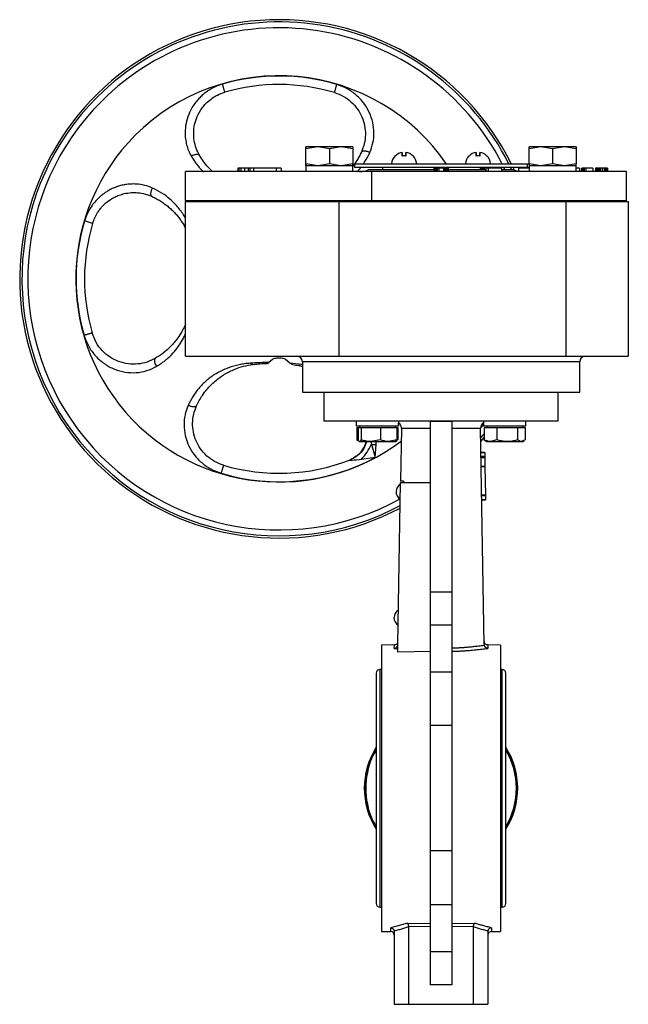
# Model space of a CAD drawing. Header units: millimetres. Extents: x 266 to 1205, y 112 to 961.
# Tile 27 of 27: x 1036 to 1205, y 390 to 664. Entities that reach past the tile are written whole.
import ezdxf

# ---------------------------------------------------------------- set-up
doc = ezdxf.new("R2010")
doc.units = ezdxf.units.MM

msp = doc.modelspace()

# ---------------------------------------------------------------- linework, layer by layer
at = {"color": 7, "linetype": 'Continuous', "lineweight": 25}
for p, q in [((1118.82, 628.5), (1115.57, 627.92)), ((1115.57, 627.92), (1115.57, 628.5)), ((1118.82, 628.5), (1115.57, 628.5)), ((1115.57, 628.5), (1115.57, 627.92)), ((1115.57, 623.78), (1115.57, 627.92)), ((1115.57, 623.78), (1115.57, 627.92)), ((1122.07, 627.92), (1118.82, 628.5)), ((1125.32, 628.5), (1118.82, 628.5)), ((1125.32, 628.5), (1122.07, 627.92)), ((1122.07, 627.92), (1122.07, 623.78)), ((1128.57, 627.92), (1125.32, 628.5)), ((1128.57, 628.5), (1125.32, 628.5)), ((1128.57, 628.5), (1128.57, 627.92)), ((1128.57, 627.92), (1128.57, 623.78)), ((1142.32, 626.93), (1142.32, 625.93)), ((1143.32, 625.93), (1143.32, 626.93)), ((1162.83, 626.93), (1162.83, 625.93)), ((1163.83, 625.93), (1163.83, 626.93)), ((1180.82, 628.5), (1177.57, 627.92)), ((1177.57, 627.92), (1177.57, 628.5)), ((1180.82, 628.5), (1177.57, 628.5)), ((1177.57, 623.78), (1177.57, 627.92)), ((1184.07, 627.92), (1180.82, 628.5)), ((1187.32, 628.5), (1180.82, 628.5)), ((1187.32, 628.5), (1184.07, 627.92)), ((1184.07, 627.92), (1184.07, 623.78)), ((1190.57, 627.92), (1187.32, 628.5)), ((1190.57, 628.5), (1187.32, 628.5)), ((1190.57, 628.5), (1190.57, 627.92)), ((1190.57, 627.92), (1190.57, 623.78)), ((1118.82, 623.2), (1115.57, 623.78)), ((1115.57, 623.78), (1115.57, 623.2)), ((1115.57, 623.2), (1115.57, 623.78)), ((1122.07, 623.78), (1118.82, 623.2)), ((1125.32, 623.2), (1122.07, 623.78)), ((1128.57, 623.78), (1125.32, 623.2)), ((1128.57, 623.2), (1128.57, 623.78)), ((1129.07, 623.8), (1129.07, 622.8)), ((1129.07, 623.8), (1177, 623.8)), ((1177, 623.8), (1177, 622.8)), ((1177, 623.8), (1177.57, 623.8)), ((1180.82, 623.2), (1177.57, 623.78)), ((1177.57, 623.78), (1177.57, 623.2)), ((1184.07, 623.78), (1180.82, 623.2)), ((1187.32, 623.2), (1184.07, 623.78)), ((1190.57, 623.78), (1187.32, 623.2)), ((1190.57, 623.2), (1190.57, 623.78)), ((1082.07, 613.6), (1082.07, 621.6)), ((1133.89, 621.6), (1082.07, 621.6)), ((1096.68, 622.6), (1096.68, 621.6)), ((1096.94, 622.6), (1096.68, 622.6)), ((1096.94, 622.6), (1096.94, 621.6)), ((1097.45, 622.6), (1096.94, 622.6)), ((1097.45, 622.6), (1097.45, 621.6)), ((1098.47, 622.6), (1097.45, 622.6)), ((1098.47, 622.6), (1098.47, 621.6)), ((1099.49, 622.6), (1098.47, 622.6)), ((1099.49, 622.6), (1099.49, 621.6)), ((1100, 622.6), (1099.49, 622.6)), ((1100, 622.6), (1100, 621.6)), ((1101.02, 622.6), (1100, 622.6)), ((1101.02, 622.6), (1101.02, 621.6)), ((1107.41, 622.6), (1101.02, 622.6)), ((1107.41, 621.6), (1107.41, 622.6)), ((1108.68, 622.6), (1107.41, 622.6)), ((1108.68, 622.6), (1108.68, 621.6)), ((1115.52, 623.2), (1115.52, 621.6)), ((1128.54, 623.2), (1115.52, 623.2)), ((1128.57, 623.2), (1128.62, 623.2)), ((1129.07, 622.8), (1177, 622.8)), ((1133.06, 622.2), (1151.07, 622.2)), ((1133.89, 613.6), (1133.89, 621.6)), ((1204.57, 621.6), (1133.89, 621.6)), ((1136.82, 622.8), (1136.82, 622.2)), ((1151.07, 622.6), (1151.07, 621.6)), ((1151.16, 622.6), (1151.07, 622.6)), ((1151.16, 622.6), (1151.16, 621.6)), ((1151.33, 622.6), (1151.16, 622.6)), ((1151.33, 622.6), (1151.33, 621.6)), ((1151.67, 622.6), (1151.33, 622.6)), ((1151.67, 622.6), (1151.67, 621.6)), ((1152.01, 622.6), (1151.67, 622.6)), ((1152.43, 622.6), (1152.01, 622.6)), ((1152.01, 622.6), (1152.01, 621.6)), ((1152.43, 622.6), (1152.43, 621.6)), ((1153.71, 622.6), (1152.43, 622.6)), ((1153.71, 622.6), (1153.71, 621.6)), ((1154.14, 622.6), (1153.71, 622.6)), ((1154.14, 622.6), (1154.14, 621.6)), ((1154.48, 622.6), (1154.14, 622.6)), ((1154.48, 622.6), (1154.48, 621.6)), ((1154.82, 622.6), (1154.48, 622.6)), ((1154.82, 622.6), (1154.82, 621.6)), ((1154.99, 622.6), (1154.82, 622.6)), ((1154.99, 622.6), (1154.99, 621.6)), ((1155.07, 622.6), (1154.99, 622.6)), ((1155.07, 622.6), (1155.07, 621.6)), ((1155.07, 622.2), (1165.47, 622.2)), ((1165.47, 622.6), (1165.47, 621.6)), ((1166.27, 622.6), (1165.47, 622.6)), ((1166.27, 621.6), (1166.27, 622.6)), ((1169.83, 622.6), (1166.27, 622.6)), ((1169.32, 622.6), (1169.32, 622.8)), ((1169.83, 622.6), (1169.83, 621.6)), ((1169.83, 622.2), (1173.08, 622.2)), ((1173.41, 622.05), (1173.06, 622.8)), ((1174.55, 622.6), (1174.55, 621.6)), ((1177.51, 622.6), (1174.55, 622.6)), ((1177, 622.8), (1177.52, 622.8)), ((1177.51, 622.6), (1177.51, 621.6)), ((1177.52, 622.6), (1177.51, 622.6)), ((1177.52, 623.2), (1177.52, 621.6)), ((1190.54, 623.2), (1177.52, 623.2)), ((1190.57, 623.2), (1190.62, 623.2)), ((1191.51, 622.6), (1190.61, 622.6)), ((1191.51, 622.6), (1191.51, 621.6)), ((1192.18, 621.6), (1192.18, 622.6)), ((1192.26, 622.6), (1192.18, 622.6)), ((1192.26, 622.6), (1192.26, 621.6)), ((1192.51, 622.6), (1192.26, 622.6)), ((1192.51, 622.6), (1192.51, 621.6)), ((1192.85, 622.6), (1192.51, 622.6)), ((1192.85, 622.6), (1192.85, 621.6)), ((1193.26, 622.6), (1192.85, 622.6)), ((1193.26, 622.6), (1193.26, 621.6)), ((1195.26, 622.6), (1193.26, 622.6)), ((1195.26, 622.6), (1195.26, 621.6)), ((1195.93, 622.6), (1195.93, 621.6)), ((1196.01, 622.6), (1195.93, 622.6)), ((1196.01, 622.6), (1196.01, 621.6)), ((1196.18, 622.6), (1196.01, 622.6)), ((1196.18, 622.6), (1196.18, 621.6)), ((1196.51, 622.6), (1196.18, 622.6)), ((1196.51, 622.6), (1196.51, 621.6)), ((1196.85, 622.6), (1196.51, 622.6)), ((1196.85, 622.6), (1196.85, 621.6)), ((1197.26, 622.6), (1196.85, 622.6)), ((1197.26, 622.6), (1197.26, 621.6)), ((1197.93, 622.6), (1197.26, 622.6)), ((1197.93, 621.6), (1197.93, 622.6)), ((1198.35, 622.6), (1197.93, 622.6)), ((1198.35, 622.6), (1198.35, 621.6)), ((1198.68, 622.6), (1198.35, 622.6)), ((1198.68, 622.6), (1198.68, 621.6)), ((1199.01, 622.6), (1198.68, 622.6)), ((1199.01, 622.6), (1199.01, 621.6)), ((1199.18, 622.6), (1199.01, 622.6)), ((1199.18, 622.6), (1199.18, 621.6)), ((1199.26, 622.6), (1199.18, 622.6)), ((1199.26, 622.6), (1199.26, 621.6)), ((1204.57, 613.6), (1204.57, 621.6)), ((1082.07, 613.6), (1133.89, 613.6)), ((1082.07, 613.6), (1082.07, 613.3)), ((1082.07, 570.3), (1082.07, 613.3)), ((1082.07, 613.3), (1121.94, 613.3)), ((1121.94, 613.3), (1133.89, 613.3)), ((1124.73, 613.3), (1124.73, 570.3)), ((1133.89, 613.6), (1204.57, 613.6)), ((1133.89, 613.3), (1133.89, 613.6)), ((1133.89, 613.3), (1187.83, 613.3)), ((1187.83, 570.3), (1187.83, 613.3)), ((1187.83, 613.3), (1205.07, 613.3)), ((1204.57, 613.3), (1204.57, 613.6)), ((1205.07, 613.3), (1205.07, 570.3)), ((1056.32, 607.21), (1054.07, 607.88)), ((1082.07, 570.3), (1124.73, 570.3)), ((1106.24, 569.4), (1105.28, 568.57)), ((1111.11, 568.35), (1109.91, 569.4)), ((1124.73, 570.3), (1187.83, 570.3)), ((1187.83, 570.3), (1205.07, 570.3)), ((1104.76, 568.34), (1105.28, 568.57)), ((1111.11, 568.35), (1111.83, 568)), ((1113.77, 567.7), (1113.6, 567.73)), ((1114.57, 568.8), (1114.57, 560.3)), ((1191.57, 560.3), (1191.57, 568.8)), ((1114.57, 560.3), (1191.57, 560.3)), ((1120.57, 560.3), (1120.57, 552.3)), ((1185.57, 552.3), (1185.57, 560.3)), ((1129.49, 552.3), (1129.49, 551)), ((1129.49, 551), (1141.29, 551)), ((1129.68, 550.5), (1129.68, 547.07)), ((1129.68, 550.5), (1130.03, 550.5)), ((1130.03, 550.5), (1130.03, 547.07)), ((1130.03, 550.5), (1130.45, 550.5)), ((1130.39, 551), (1130.39, 550.5)), ((1130.45, 550.5), (1130.86, 550.5)), ((1130.86, 550.5), (1130.86, 547.07)), ((1130.86, 550.5), (1133.55, 550.5)), ((1133.55, 550.5), (1136.23, 550.5)), ((1136.23, 550.5), (1136.23, 547.07)), ((1136.23, 550.5), (1138.49, 550.5)), ((1138.49, 550.5), (1140.76, 550.5)), ((1140.39, 550.5), (1140.39, 551)), ((1140.76, 550.5), (1140.76, 547.07)), ((1140.76, 550.5), (1141.11, 550.5)), ((1141.11, 550.5), (1141.11, 547.07)), ((1141.29, 552.3), (1141.29, 551)), ((1141.29, 551), (1141.29, 551.85)), ((1141.29, 551), (1141.29, 551)), ((1142.07, 550.27), (1141.83, 535.58)), ((1150.07, 552.29), (1156.07, 552.29)), ((1150.07, 552.29), (1150.07, 504.88)), ((1156.07, 552.29), (1156.07, 504.88)), ((1165.06, 490.23), (1164.07, 550.27)), ((1164.85, 552.3), (1164.85, 551)), ((1164.85, 551), (1176.65, 551)), ((1165.04, 550.5), (1165.04, 547.07)), ((1165.04, 550.5), (1166.83, 550.5)), ((1165.75, 551), (1165.75, 550.5)), ((1166.83, 550.5), (1168.61, 550.5)), ((1168.61, 550.5), (1168.61, 547.07)), ((1168.61, 550.5), (1171.47, 550.5)), ((1171.47, 550.5), (1174.33, 550.5)), ((1174.33, 550.5), (1174.33, 547.07)), ((1174.33, 550.5), (1175.4, 550.5)), ((1175.4, 550.5), (1176.46, 550.5)), ((1175.75, 550.5), (1175.75, 551)), ((1176.46, 550.5), (1176.46, 547.07)), ((1176.65, 551), (1176.65, 552.3)), ((1129.98, 546.99), (1129.68, 547.07)), ((1129.68, 547.07), (1130.01, 546.93)), ((1136.23, 547.07), (1133.55, 546.62)), ((1140.76, 547.07), (1138.49, 546.62)), ((1141.11, 547.07), (1140.36, 546.76)), ((1164.22, 546.73), (1165.04, 547.76)), ((1165.04, 547.07), (1165.37, 546.93)), ((1168.61, 547.07), (1166.83, 546.62)), ((1176.46, 547.07), (1175.4, 546.62)), ((1130.34, 546.65), (1130.39, 546.62)), ((1130.45, 546.62), (1133.55, 546.62)), ((1132.36, 546.62), (1132.25, 546.1)), ((1133.55, 546.62), (1138.49, 546.62)), ((1133.77, 545.89), (1134.78, 542.19)), ((1134.78, 542.19), (1135.06, 545.76)), ((1138.49, 546.62), (1140.39, 546.62)), ((1140.39, 546.62), (1140.45, 546.65)), ((1140.45, 546.65), (1140.82, 546.87)), ((1165.33, 546.87), (1165.75, 546.62)), ((1165.75, 546.62), (1166.83, 546.62)), ((1166.83, 546.62), (1171.47, 546.62)), ((1171.47, 546.62), (1175.4, 546.62)), ((1175.4, 546.62), (1175.75, 546.62)), ((1175.75, 546.62), (1176.17, 546.87)), ((1128.99, 542.13), (1128.63, 541.91)), ((1129.41, 542.52), (1128.78, 542.02)), ((1130.66, 543.51), (1130.21, 543.15)), ((1134.78, 542.19), (1130.99, 541.64)), ((1165.18, 543.63), (1164.18, 543.61)), ((1165.19, 543.46), (1164.19, 543.45)), ((1165.2, 542.46), (1164.2, 542.45)), ((1165.2, 542.3), (1164.21, 542.28)), ((1165.21, 542.13), (1164.21, 542.11)), ((1165.18, 543.63), (1165.19, 543.46)), ((1165.19, 543.46), (1165.2, 542.46)), ((1165.2, 542.46), (1165.2, 542.3)), ((1165.2, 542.3), (1165.21, 542.13)), ((1165.21, 542.13), (1165.25, 539.71)), ((1092.66, 540.04), (1092.66, 540.04)), ((1127.64, 541.44), (1127.66, 541.48)), ((1165.25, 539.71), (1164.25, 539.7)), ((1165.25, 539.55), (1164.25, 539.53)), ((1165.25, 539.71), (1165.25, 539.55)), ((1165.25, 539.55), (1165.38, 531.71)), ((1141.08, 490.23), (1141.82, 535.21)), ((1141.82, 535.21), (1150.07, 535.21)), ((1142.63, 535.58), (1142.62, 535.21)), ((1165.38, 531.71), (1164.38, 531.7)), ((1165.38, 531.55), (1164.38, 531.53)), ((1165.38, 531.71), (1165.38, 531.55)), ((1165.38, 531.55), (1165.4, 530.47)), ((1165.4, 530.47), (1164.4, 530.45)), ((1165.4, 530.3), (1164.4, 530.28)), ((1165.4, 530.47), (1165.4, 530.3)), ((1150.07, 504.88), (1156.07, 504.88)), ((1150.07, 504.88), (1150.07, 495.69)), ((1156.07, 504.88), (1156.07, 495.69)), ((1150.07, 495.69), (1150.07, 482.69)), ((1150.07, 495.69), (1156.07, 495.69)), ((1156.07, 495.69), (1156.07, 482.69)), ((1140.22, 490.11), (1136.57, 490.05)), ((1136.57, 490.05), (1136.57, 410.55)), ((1141.08, 488.11), (1141.08, 490.23)), ((1169.57, 490.05), (1165.92, 490.11)), ((1169.57, 490.05), (1169.57, 410.55)), ((1150.07, 488.28), (1141.08, 488.11)), ((1135.07, 482.3), (1135.07, 418.3)), ((1136.57, 483.3), (1136.07, 483.3)), ((1150.07, 482.69), (1156.07, 482.69)), ((1150.07, 482.69), (1150.07, 467.7)), ((1156.07, 482.69), (1156.07, 467.7)), ((1170.07, 483.3), (1169.57, 483.3)), ((1171.07, 418.3), (1171.07, 482.3)), ((1156.07, 467.7), (1150.07, 467.7)), ((1150.07, 467.7), (1150.07, 432.9)), ((1156.07, 467.7), (1156.07, 432.9)), ((1156.07, 432.9), (1150.07, 432.9)), ((1150.07, 432.9), (1150.07, 417.91)), ((1156.07, 432.9), (1156.07, 417.91)), ((1136.07, 417.3), (1136.57, 417.3)), ((1156.07, 417.91), (1150.07, 417.91)), ((1150.07, 417.91), (1150.07, 404.91)), ((1156.07, 417.91), (1156.07, 404.91)), ((1169.57, 417.3), (1170.07, 417.3)), ((1136.57, 410.55), (1139.09, 410.5)), ((1140.07, 410.51), (1140.07, 390.3)), ((1143.68, 412.84), (1150.07, 412.72)), ((1150.07, 411.78), (1144.07, 411.89)), ((1144.07, 411.8), (1144.07, 390.3)), ((1156.07, 412.72), (1162.47, 412.84)), ((1162.08, 411.89), (1156.07, 411.78)), ((1162.07, 390.3), (1162.07, 411.8)), ((1166.07, 410.51), (1166.07, 390.3)), ((1167.06, 410.5), (1169.57, 410.55)), ((1156.07, 404.91), (1150.07, 404.91)), ((1150.07, 404.91), (1150.07, 395.71)), ((1156.07, 404.91), (1156.07, 395.71)), ((1156.07, 395.71), (1150.07, 395.71)), ((1140.07, 390.3), (1144.07, 390.3)), ((1144.07, 390.3), (1162.07, 390.3)), ((1162.07, 390.3), (1166.07, 390.3))]:
    msp.add_line(p, q, dxfattribs=at)
at = {"color": 8, "linetype": 'Continuous', "lineweight": 25}
for p, q in [((1170.83, 622.2), (1170.54, 622.8)), ((1172.65, 622.2), (1172.37, 622.8)), ((1114.57, 568.8), (1114.57, 568.8)), ((1191.57, 568.8), (1114.57, 568.8)), ((1164.04, 550.2), (1164.86, 551.32)), ((1164.23, 547.73), (1165.04, 548.79)), ((1133.59, 546.62), (1133.77, 545.89)), ((1135.06, 545.76), (1135.1, 546.62)), ((1136.07, 483.3), (1136.07, 417.3)), ((1170.07, 417.3), (1170.07, 483.3)), ((1139.09, 410.5), (1139.09, 411.58)), ((1167.06, 411.58), (1167.06, 410.5))]:
    msp.add_line(p, q, dxfattribs=at)
at = {"color": 7, "linetype": 'Continuous', "lineweight": 25, "flags": 128}
msp.add_lwpolyline([(1113.97, 567.67), (1113.98, 567.67), (1113.98, 567.67), (1113.98, 567.67), (1113.98, 567.67)], dxfattribs=at)
at = {"color": 7, "linetype": 'Continuous', "lineweight": 25}
for centre, radius, start, end in [((1108.07, 591.8), 72, 26.299, 297.8496), ((1108.07, 591.8), 56.42, 34.4298, 135), ((1108.07, 591.8), 56.34, 73.4175, 106.1529), ((1108.07, 591.8), 54, 73.4175, 106.1529), ((1108.07, 591.8), 56.42, 135, 306.9822), ((1142.82, 623.48), 3.48, 98.2648, 135.3512), ((1142.82, 623.48), 3.48, 44.6488, 81.7352), ((1163.33, 623.48), 3.48, 98.2648, 135.3512), ((1163.33, 623.48), 3.48, 44.6488, 81.7352), ((1142.82, 623.48), 3.51, 135.2812, 174.8406), ((1142.82, 623.48), 3.51, 5.1686, 44.559), ((1163.33, 623.48), 3.51, 135.2812, 174.8406), ((1163.33, 623.48), 3.51, 5.1686, 44.559), ((1130.45, 627.6), 6, 270, 295.8419), ((1175.7, 627.6), 6, 244.1581, 258.9861), ((1108.07, 591.8), 56.34, 163.4175, 196.1529), ((1108.07, 591.8), 54, 163.4175, 196.1529), ((1113.07, 568.8), 1.5, 0, 90), ((1193.07, 568.8), 1.5, 90, 180), ((1108.07, 591.8), 56.34, 253.4175, 298.2926), ((1108.07, 591.8), 54, 253.4175, 291.2703), ((1142.98, 532.64), 2.4, 119.0525, 178.4639), ((1142.98, 532.69), 2.4, 179.6533, 239.0624), ((1142.41, 497.64), 2.4, 119.0722, 178.4639), ((1142.41, 497.69), 2.4, 179.6533, 239.0427), ((1136.07, 482.3), 1, 90, 180), ((1170.07, 482.3), 1, 0, 90), ((1153.07, 450.3), 21.3, 147.6795, 212.3205), ((1153.07, 450.3), 21.3, 327.6795, 32.3205), ((1153.07, 450.3), 20.92, 329.3503, 30.6497), ((1136.07, 418.3), 1, 180, 270), ((1170.07, 418.3), 1, 270, 0), ((1139.07, 409.5), 1, 360, 89), ((1167.07, 409.5), 1, 91, 180)]:
    msp.add_arc(centre, radius, start, end, dxfattribs=at)
at = {"color": 8, "linetype": 'Continuous', "lineweight": 25}
for radius, start, end in [(71.38, 26.5457, 135), (69.74, 27.2224, 135), (71.38, 135, 298.124), (69.74, 135, 298.8774)]:
    msp.add_arc((1108.07, 591.8), radius, start, end, dxfattribs=at)
at = {"color": 7, "linetype": 'Continuous', "lineweight": 25}
for centre, start_param, end_param in [((1122.07, 621.6), 4.712389, 4.873389), ((1122.07, 623.2), 4.63215, 4.712389), ((1184.07, 621.6), 4.712389, 4.873389), ((1184.07, 623.2), 4.63215, 4.712389)]:
    msp.add_ellipse(centre, major_axis=(0, 9.98), ratio=0.65625, start_param=start_param, end_param=end_param, dxfattribs=at)
for points, knots in [([(1092.4, 645.91), (1091.84, 645.73), (1090.74, 645.37), (1089.22, 644.6), (1087.9, 643.75), (1086.77, 642.84), (1085.8, 641.89), (1084.85, 640.78), (1083.98, 639.5), (1083.07, 637.76), (1082.32, 635.61), (1081.95, 633.08), (1082.04, 630.88), (1082.41, 629), (1082.93, 627.39), (1083.47, 626.38), (1083.74, 625.86)], [0, 0, 0, 0, 0.068271, 0.133485, 0.196615, 0.249199, 0.301698, 0.354337, 0.417967, 0.48125, 0.583835, 0.684204, 0.784842, 0.850307, 0.922201, 1, 1, 1, 1]), ([(1133.31, 626.93), (1133.63, 627.8), (1134.28, 629.52), (1134.53, 632.39), (1134.21, 635.27), (1133.25, 638.08), (1131.7, 640.68), (1129.61, 642.92), (1127.07, 644.73), (1125.13, 645.44), (1124.15, 645.8)], [0, 0, 0, 0, 0.126495, 0.249711, 0.372104, 0.495015, 0.619358, 0.745317, 0.872082, 1, 1, 1, 1]), ([(1086.04, 626.07), (1085.7, 626.72), (1085.03, 628.01), (1084.48, 630.19), (1084.32, 632.42), (1084.58, 634.67), (1085.33, 637.04), (1086.46, 639.01), (1087.83, 640.61), (1089.23, 641.83), (1090.98, 642.94), (1092.34, 643.42), (1093.05, 643.67)], [0, 0, 0, 0, 0.114396, 0.224909, 0.326125, 0.428982, 0.533316, 0.658561, 0.72852, 0.810796, 0.902057, 1, 1, 1, 1]), ([(1123.48, 643.55), (1124.33, 643.24), (1125.99, 642.62), (1128.16, 641.03), (1129.9, 639.08), (1131.19, 636.78), (1131.93, 634.34), (1132.14, 631.8), (1131.85, 629.29), (1131.26, 627.79), (1130.96, 627.02)], [0, 0, 0, 0, 0.126945, 0.247788, 0.37555, 0.493819, 0.619669, 0.740456, 0.867275, 1, 1, 1, 1]), ([(1086.04, 626.07), (1085.95, 626.16), (1085.81, 626.31), (1085.47, 626.38), (1085.15, 626.38), (1084.8, 626.31), (1084.32, 626.17), (1083.97, 625.98), (1083.74, 625.86)], [0, 0, 0, 0, 0.2388387, 0.3679639, 0.5000016, 0.6320391, 0.7611636, 1, 1, 1, 1]), ([(1130.96, 627.02), (1130.76, 626.62), (1130.36, 625.8), (1129.68, 624.66), (1129.09, 623.77), (1128.7, 623.29), (1128.58, 623.14)], [0, 0, 0, 0, 0.285017, 0.574459, 0.868789, 1, 1, 1, 1]), ([(1130.96, 627.02), (1131.03, 627.12), (1131.15, 627.26), (1131.48, 627.35), (1131.8, 627.37), (1132.17, 627.33), (1132.56, 627.24), (1132.95, 627.11), (1133.19, 626.99), (1133.31, 626.93)], [0, 0, 0, 0, 0.233248, 0.36102, 0.492785, 0.625531, 0.756113, 0.881677, 1, 1, 1, 1]), ([(1142.32, 625.93), (1142.32, 626.18), (1142.32, 626.68), (1142.32, 626.84), (1142.32, 626.93)], [0, 0, 0, 0, 0.521026, 1, 1, 1, 1]), ([(1143.32, 626.93), (1143.32, 626.83), (1143.32, 626.66), (1143.32, 626.16), (1143.32, 625.93)], [0, 0, 0, 0, 0.521026, 1, 1, 1, 1]), ([(1162.83, 625.93), (1162.83, 626.18), (1162.83, 626.68), (1162.83, 626.84), (1162.83, 626.93)], [0, 0, 0, 0, 0.521026, 1, 1, 1, 1]), ([(1163.83, 626.93), (1163.83, 626.83), (1163.83, 626.66), (1163.83, 626.16), (1163.83, 625.93)], [0, 0, 0, 0, 0.521026, 1, 1, 1, 1]), ([(1089.64, 621.6), (1089.22, 622), (1088.33, 622.85), (1087.11, 624.35), (1086.38, 625.52), (1086.04, 626.07)], [0, 0, 0, 0, 0.318497, 0.678149, 1, 1, 1, 1]), ([(1165.23, 622.4), (1165.22, 622.4), (1165.16, 622.4), (1164.76, 622.4), (1164.26, 622.4), (1163.9, 622.4), (1163.81, 622.4)], [0, 0, 0, 0, 0.134736, 0.499766, 0.864787, 1, 1, 1, 1]), ([(1072.94, 617.03), (1072.23, 617.31), (1070.81, 617.86), (1068.74, 618.16), (1066.94, 618.17), (1065.49, 618.02), (1064.15, 617.74), (1062.92, 617.35), (1061.78, 616.88), (1060.74, 616.34), (1059.82, 615.76), (1059, 615.16), (1058.09, 614.39), (1057.13, 613.42), (1056.17, 612.22), (1055.01, 610.43), (1054.45, 608.91), (1054.07, 607.88)], [0, 0, 0, 0, 0.1030484, 0.2088536, 0.2729706, 0.3350681, 0.3948224, 0.4459168, 0.4972308, 0.5490487, 0.5908416, 0.6327154, 0.6747894, 0.7380159, 0.8012566, 0.864829, 1, 1, 1, 1]), ([(1056.32, 607.21), (1056.72, 608.26), (1057.25, 609.64), (1058.31, 611.12), (1059.09, 612.05), (1060.4, 613.3), (1062, 614.35), (1063.73, 615.09), (1065.25, 615.55), (1067, 615.81), (1068.97, 615.78), (1070.97, 615.44), (1072.22, 614.93), (1072.85, 614.68)], [0, 0, 0, 0, 0.156831, 0.206978, 0.256003, 0.328136, 0.461545, 0.524543, 0.597169, 0.689699, 0.782985, 0.890623, 1, 1, 1, 1]), ([(1072.85, 614.68), (1072.75, 614.75), (1072.6, 614.87), (1072.52, 615.21), (1072.5, 615.53), (1072.54, 615.89), (1072.63, 616.29), (1072.76, 616.67), (1072.88, 616.92), (1072.94, 617.03)], [0, 0, 0, 0, 0.233242, 0.361012, 0.492776, 0.625523, 0.756106, 0.881673, 1, 1, 1, 1]), ([(1072.85, 614.68), (1073.26, 614.48), (1074.1, 614.07), (1075.28, 613.36), (1076.39, 612.59), (1077.43, 611.77), (1078.4, 610.89), (1079.28, 609.98), (1080.08, 609.05), (1080.8, 608.08), (1081.51, 607.04), (1081.88, 606.29), (1082.07, 605.88)], [0, 0, 0, 0, 0.093965, 0.189469, 0.286673, 0.38573, 0.483085, 0.58383, 0.682193, 0.779719, 0.88283, 1, 1, 1, 1]), ([(1082.07, 579.18), (1082.02, 579.04), (1081.73, 578.33), (1081.06, 577.06), (1079.84, 575.13), (1078.16, 573.13), (1076.09, 571.23), (1074.53, 570.23), (1073.8, 569.76)], [0, 0, 0, 0, 0.039475, 0.195804, 0.368017, 0.611154, 0.817722, 1, 1, 1, 1]), ([(1053.96, 576.12), (1054.33, 575.08), (1055.08, 573.01), (1057.06, 570.33), (1059.5, 568.16), (1062.33, 566.63), (1065.37, 565.79), (1068.46, 565.66), (1071.45, 566.19), (1073.16, 567.04), (1074.01, 567.47)], [0, 0, 0, 0, 0.127862, 0.254647, 0.380613, 0.504792, 0.627577, 0.750351, 0.875035, 1, 1, 1, 1]), ([(1073.8, 569.76), (1073.04, 569.38), (1071.54, 568.61), (1068.93, 568.08), (1066.21, 568.11), (1063.57, 568.75), (1061.06, 570.01), (1058.93, 571.8), (1057.19, 574.09), (1056.54, 575.87), (1056.2, 576.77)], [0, 0, 0, 0, 0.131601, 0.26045, 0.381895, 0.507672, 0.625473, 0.753092, 0.873165, 1, 1, 1, 1]), ([(1073.8, 569.76), (1073.71, 569.67), (1073.56, 569.54), (1073.49, 569.19), (1073.49, 568.88), (1073.56, 568.52), (1073.7, 568.04), (1073.89, 567.69), (1074.01, 567.47)], [0, 0, 0, 0, 0.238838, 0.367962, 0.5, 0.632038, 0.761162, 1, 1, 1, 1]), ([(1109.91, 569.4), (1109.8, 569.47), (1109.59, 569.61), (1109.04, 569.73), (1108.4, 569.8), (1107.72, 569.8), (1107.08, 569.73), (1106.55, 569.6), (1106.34, 569.47), (1106.24, 569.4)], [0, 0, 0, 0, 0.144553, 0.289179, 0.432328, 0.574994, 0.717627, 0.860286, 1, 1, 1, 1]), ([(1100.1, 568.38), (1099.57, 568.32), (1098.48, 568.22), (1096.98, 567.95), (1095.53, 567.59), (1094.11, 567.14), (1092.66, 566.56), (1091.29, 565.88), (1090.02, 565.12), (1088.89, 564.33), (1087.8, 563.44), (1086.76, 562.46), (1085.53, 561.11), (1084.13, 559.25), (1083.27, 557.53), (1082.84, 556.66)], [0, 0, 0, 0, 0.0706047, 0.143458, 0.2165247, 0.286811, 0.3635979, 0.4466031, 0.5115943, 0.5778638, 0.6427516, 0.7059366, 0.770244, 0.883507, 1, 1, 1, 1]), ([(1085.19, 556.57), (1085.43, 557.07), (1085.93, 558.08), (1086.89, 559.6), (1087.96, 561.01), (1089.16, 562.32), (1090.37, 563.44), (1091.66, 564.45), (1093.44, 565.62), (1095.59, 566.69), (1098.15, 567.58), (1099.98, 567.89), (1100.91, 568.04)], [0, 0, 0, 0, 0.068749, 0.140597, 0.234062, 0.306825, 0.390448, 0.473041, 0.554975, 0.722941, 0.860129, 1, 1, 1, 1]), ([(1105.28, 568.57), (1104.42, 568.56), (1102.57, 568.54), (1100.96, 568.43), (1100.1, 568.38)], [0, 0, 0, 0, 0.464477, 1, 1, 1, 1]), ([(1100.91, 568.04), (1100.77, 568.04), (1100.5, 568.05), (1100.24, 568.26), (1100.1, 568.38)], [0, 0, 0, 0, 0.478701, 1, 1, 1, 1]), ([(1100.91, 568.04), (1101.55, 568.12), (1102.74, 568.25), (1104.12, 568.31), (1104.76, 568.34)], [0, 0, 0, 0, 0.53696, 1, 1, 1, 1]), ([(1111.83, 568), (1112.42, 567.92), (1113.38, 567.79), (1114.24, 567.61), (1114.57, 567.55)], [0, 0, 0, 0, 0.6172129, 1, 1, 1, 1]), ([(1113.57, 567.74), (1113.68, 567.72), (1113.81, 567.7), (1113.94, 567.68), (1113.97, 567.67), (1113.97, 567.67), (1113.97, 567.67)], [0, 0, 0, 0, 0.776636, 0.970378, 0.99401, 1, 1, 1, 1]), ([(1082.84, 556.66), (1082.51, 555.79), (1081.87, 554.08), (1081.61, 551.21), (1081.94, 548.32), (1082.89, 545.51), (1084.44, 542.91), (1086.54, 540.68), (1089.07, 538.87), (1091.02, 538.16), (1091.99, 537.8)], [0, 0, 0, 0, 0.1264955, 0.2497113, 0.3721036, 0.4950154, 0.6193577, 0.7453165, 0.872082, 1, 1, 1, 1]), ([(1085.19, 556.57), (1085.12, 556.48), (1085, 556.33), (1084.66, 556.24), (1084.34, 556.22), (1083.98, 556.26), (1083.58, 556.36), (1083.2, 556.49), (1082.95, 556.6), (1082.84, 556.66)], [0, 0, 0, 0, 0.233248, 0.36102, 0.492785, 0.625531, 0.756113, 0.881677, 1, 1, 1, 1]), ([(1092.66, 540.04), (1091.81, 540.36), (1090.15, 540.97), (1087.98, 542.57), (1086.24, 544.52), (1084.96, 546.81), (1084.21, 549.25), (1084.01, 551.79), (1084.3, 554.3), (1084.89, 555.8), (1085.19, 556.57)], [0, 0, 0, 0, 0.126945, 0.247788, 0.37555, 0.493819, 0.619669, 0.740456, 0.867275, 1, 1, 1, 1]), ([(1153.07, 552.3), (1150.95, 552.3), (1148.82, 552.3), (1144.65, 552.3), (1142.6, 552.3), (1138.67, 552.3), (1136.79, 552.3), (1133.25, 552.3), (1131.6, 552.3), (1128.59, 552.3), (1127.23, 552.3), (1124.87, 552.3), (1123.86, 552.3), (1122.23, 552.3), (1121.61, 552.3), (1120.78, 552.3), (1120.57, 552.3), (1120.57, 552.3)], [0, 0, 0, 0, 0.125, 0.125, 0.25, 0.25, 0.375, 0.375, 0.5, 0.5, 0.625, 0.625, 0.75, 0.75, 0.875, 0.875, 1, 1, 1, 1]), ([(1142.07, 550.27), (1142.06, 550.41), (1142.05, 550.7), (1141.92, 551.1), (1141.71, 551.46), (1141.51, 551.73), (1141.34, 551.82), (1141.29, 551.85)], [0, 0, 0, 0, 0.224228, 0.451765, 0.666482, 0.899516, 1, 1, 1, 1]), ([(1150.07, 550.26), (1149.91, 550.26), (1149.58, 550.26), (1149.08, 550.26), (1148.59, 550.26), (1148.1, 550.26), (1147.61, 550.27), (1147.12, 550.27), (1146.63, 550.27), (1146.15, 550.27), (1145.49, 550.27), (1144.7, 550.27), (1143.82, 550.27), (1143.08, 550.27), (1142.51, 550.27), (1142.2, 550.27), (1142.07, 550.27)], [0, 0, 0, 0, 0.0593, 0.118668, 0.178103, 0.237606, 0.297177, 0.356815, 0.416521, 0.476294, 0.536134, 0.661202, 0.774542, 0.875113, 0.950264, 1, 1, 1, 1]), ([(1185.57, 552.3), (1185.57, 552.3), (1185.36, 552.3), (1184.53, 552.3), (1183.91, 552.3), (1182.28, 552.3), (1181.28, 552.3), (1178.91, 552.3), (1177.56, 552.3), (1174.55, 552.3), (1172.9, 552.3), (1169.36, 552.3), (1167.48, 552.3), (1163.54, 552.3), (1161.5, 552.3), (1157.33, 552.3), (1155.2, 552.3), (1153.07, 552.3)], [0, 0, 0, 0, 0.125, 0.125, 0.25, 0.25, 0.375, 0.375, 0.5, 0.5, 0.625, 0.625, 0.75, 0.75, 0.875, 0.875, 1, 1, 1, 1]), ([(1164.07, 550.27), (1163.95, 550.27), (1163.67, 550.27), (1163.19, 550.27), (1162.61, 550.27), (1161.85, 550.27), (1160.93, 550.27), (1159.93, 550.27), (1158.94, 550.27), (1157.98, 550.26), (1157.02, 550.26), (1156.39, 550.26), (1156.07, 550.26)], [0, 0, 0, 0, 0.049259, 0.112194, 0.188809, 0.279106, 0.405815, 0.535211, 0.654391, 0.771584, 0.886786, 1, 1, 1, 1]), ([(1164.86, 551.85), (1164.81, 551.82), (1164.64, 551.73), (1164.43, 551.46), (1164.23, 551.1), (1164.09, 550.7), (1164.08, 550.41), (1164.07, 550.27)], [0, 0, 0, 0, 0.106627, 0.33737, 0.550218, 0.776792, 1, 1, 1, 1]), ([(1130.45, 546.62), (1130.34, 546.68), (1130.2, 546.75), (1130.06, 547.01), (1130.03, 547.07)], [0, 0, 0, 0, 0.788999, 1, 1, 1, 1]), ([(1130.86, 547.07), (1130.76, 546.89), (1130.62, 546.65), (1130.48, 546.63), (1130.45, 546.62)], [0, 0, 0, 0, 0.768151, 1, 1, 1, 1]), ([(1133.55, 546.62), (1133.48, 546.62), (1132.58, 546.63), (1131.69, 546.86), (1130.86, 547.07)], [0, 0, 0, 0, 0.070201, 1, 1, 1, 1]), ([(1138.49, 546.62), (1138.44, 546.62), (1137.67, 546.63), (1136.92, 546.86), (1136.23, 547.07)], [0, 0, 0, 0, 0.0702006, 1, 1, 1, 1]), ([(1140.34, 546.62), (1140.38, 546.63), (1140.52, 546.65), (1140.65, 546.89), (1140.76, 547.07)], [0, 0, 0, 0, 0.231849, 1, 1, 1, 1]), ([(1166.83, 546.62), (1166.78, 546.62), (1166.18, 546.63), (1165.59, 546.86), (1165.04, 547.07)], [0, 0, 0, 0, 0.070201, 1, 1, 1, 1]), ([(1171.47, 546.62), (1170.71, 546.68), (1169.74, 546.75), (1168.81, 547.01), (1168.61, 547.07)], [0, 0, 0, 0, 0.788999, 1, 1, 1, 1]), ([(1174.33, 547.07), (1173.6, 546.89), (1172.66, 546.65), (1171.7, 546.63), (1171.47, 546.62)], [0, 0, 0, 0, 0.768151, 1, 1, 1, 1]), ([(1175.4, 546.62), (1175.37, 546.62), (1175.01, 546.63), (1174.66, 546.86), (1174.33, 547.07)], [0, 0, 0, 0, 0.070201, 1, 1, 1, 1]), ([(1127.66, 541.48), (1128.45, 541.88), (1130.03, 542.68), (1131.66, 544.56), (1132.13, 546.01), (1132.33, 546.62)], [0, 0, 0, 0, 0.367395, 0.734791, 1, 1, 1, 1]), ([(1130.99, 541.64), (1131.53, 542.32), (1132.61, 543.68), (1133.38, 545.15), (1133.77, 545.89)], [0, 0, 0, 0, 0.499998, 1, 1, 1, 1]), ([(1133.77, 545.89), (1133.98, 545.86), (1134.39, 545.79), (1134.85, 545.77), (1135.06, 545.76)], [0, 0, 0, 0, 0.52229, 1, 1, 1, 1]), ([(1130.99, 541.64), (1130.08, 541.53), (1129.05, 541.41), (1128.04, 541.36), (1127.82, 541.37), (1127.71, 541.38), (1127.65, 541.39), (1127.63, 541.41), (1127.63, 541.43), (1127.64, 541.44)], [0, 0, 0, 0, 0.699676, 0.799986, 0.877768, 0.911496, 0.942179, 0.971507, 1, 1, 1, 1]), ([(1140.1, 489.15), (1140.12, 489.16), (1140.18, 489.17), (1140.29, 489.19), (1140.43, 489.25), (1140.58, 489.33), (1140.72, 489.44), (1140.83, 489.56), (1140.92, 489.69), (1140.98, 489.8), (1141.02, 489.88), (1141.06, 489.97), (1141.07, 490.03), (1141.08, 490.06)], [0, 0, 0, 0, 0.050072, 0.132272, 0.248371, 0.391172, 0.497904, 0.618869, 0.746645, 0.817476, 0.872517, 0.940376, 1, 1, 1, 1]), ([(1140.81, 490.4), (1140.75, 490.36), (1140.65, 490.27), (1140.42, 490.15), (1140.23, 490.12), (1140.11, 490.11)], [0, 0, 0, 0, 0.262981, 0.520622, 1, 1, 1, 1]), ([(1156.07, 489.28), (1156.23, 489.29), (1156.55, 489.3), (1157.02, 489.31), (1157.5, 489.33), (1157.99, 489.36), (1158.48, 489.39), (1158.97, 489.42), (1159.46, 489.45), (1159.96, 489.49), (1160.67, 489.55), (1161.61, 489.64), (1162.6, 489.75), (1163.48, 489.85), (1164.26, 489.95), (1164.79, 490.02), (1165.08, 490.06)], [0, 0, 0, 0, 0.049139, 0.09897, 0.149495, 0.200716, 0.252634, 0.305252, 0.358569, 0.412587, 0.467306, 0.590378, 0.72386, 0.804164, 0.896215, 1, 1, 1, 1]), ([(1165.05, 491.1), (1165.06, 490.98), (1165.08, 490.79), (1165.21, 490.55), (1165.29, 490.45), (1165.34, 490.4)], [0, 0, 0, 0, 0.479378, 0.737019, 1, 1, 1, 1]), ([(1166.05, 489.15), (1166.02, 489.16), (1165.96, 489.17), (1165.86, 489.19), (1165.72, 489.25), (1165.57, 489.33), (1165.43, 489.44), (1165.31, 489.56), (1165.2, 489.72), (1165.12, 489.88), (1165.09, 490), (1165.08, 490.06)], [0, 0, 0, 0, 0.0524447, 0.1347192, 0.2488831, 0.3889318, 0.4989788, 0.6299767, 0.7486519, 0.8775113, 1, 1, 1, 1]), ([(1166.04, 490.11), (1165.91, 490.12), (1165.72, 490.15), (1165.49, 490.27), (1165.39, 490.36), (1165.34, 490.4)], [0, 0, 0, 0, 0.479378, 0.737019, 1, 1, 1, 1]), ([(1140.1, 489.15), (1140.26, 489.13), (1140.59, 489.09), (1140.92, 489.05), (1141.08, 489.03)], [0, 0, 0, 0, 0.500107, 1, 1, 1, 1]), ([(1156.07, 488.35), (1156.24, 488.35), (1156.57, 488.36), (1157.06, 488.37), (1157.56, 488.39), (1158.05, 488.41), (1158.53, 488.44), (1159.02, 488.47), (1159.5, 488.5), (1159.98, 488.53), (1160.46, 488.57), (1161.08, 488.62), (1161.83, 488.68), (1162.71, 488.77), (1163.57, 488.86), (1164.41, 488.95), (1165.24, 489.05), (1165.78, 489.12), (1166.05, 489.15)], [0, 0, 0, 0, 0.046684, 0.093316, 0.139918, 0.186514, 0.233123, 0.279769, 0.326472, 0.373256, 0.420141, 0.467148, 0.555852, 0.644411, 0.732964, 0.821654, 0.910619, 1, 1, 1, 1]), ([(1135.07, 460.93), (1134.83, 460.59), (1133.63, 458.89), (1132.5, 455.25), (1131.83, 450.3), (1132.5, 445.35), (1133.63, 441.71), (1134.83, 440.01), (1135.07, 439.66)], [0, 0, 0, 0, 0.056429, 0.278215, 0.5, 0.721785, 0.943571, 1, 1, 1, 1]), ([(1135.07, 460.76), (1134.86, 460.46), (1133.7, 458.8), (1132.6, 455.22), (1131.93, 450.3), (1132.6, 445.37), (1133.7, 441.79), (1134.86, 440.14), (1135.07, 439.83)], [0, 0, 0, 0, 0.050456, 0.275228, 0.5, 0.724772, 0.949544, 1, 1, 1, 1]), ([(1171.07, 439.66), (1171.32, 440.01), (1172.51, 441.71), (1173.64, 445.35), (1174.32, 450.3), (1173.64, 455.25), (1172.51, 458.89), (1171.32, 460.59), (1171.07, 460.93)], [0, 0, 0, 0, 0.056429, 0.278215, 0.5, 0.721785, 0.943571, 1, 1, 1, 1]), ([(1143.68, 412.84), (1143.47, 412.77), (1143.07, 412.63), (1142.45, 412.44), (1141.81, 412.25), (1141.15, 412.07), (1140.48, 411.9), (1139.79, 411.73), (1139.33, 411.63), (1139.09, 411.58)], [0, 0, 0, 0, 0.132779, 0.268918, 0.408417, 0.551275, 0.697492, 0.847068, 1, 1, 1, 1]), ([(1139.09, 411.58), (1139.13, 411.57), (1139.19, 411.56), (1139.28, 411.54), (1139.36, 411.51), (1139.46, 411.47), (1139.58, 411.4), (1139.72, 411.29), (1139.85, 411.16), (1139.95, 411), (1140.02, 410.84), (1140.05, 410.72), (1140.06, 410.67)], [0, 0, 0, 0, 0.077801, 0.14529, 0.202467, 0.249328, 0.380805, 0.499064, 0.63251, 0.7602, 0.882541, 1, 1, 1, 1]), ([(1144.07, 411.8), (1143.88, 411.73), (1143.51, 411.61), (1142.94, 411.43), (1142.37, 411.26), (1141.79, 411.1), (1141.22, 410.95), (1140.64, 410.8), (1140.25, 410.71), (1140.06, 410.67)], [0, 0, 0, 0, 0.142087, 0.284403, 0.426965, 0.569789, 0.712892, 0.85629, 1, 1, 1, 1]), ([(1140.07, 410.51), (1140.07, 410.46), (1140.07, 410.37), (1140.07, 410.24), (1140.07, 410.12), (1140.07, 410.01), (1140.07, 409.92), (1140.07, 409.83), (1140.07, 409.75), (1140.07, 409.69), (1140.07, 409.63), (1140.07, 409.58), (1140.07, 409.55), (1140.07, 409.52), (1140.07, 409.51), (1140.07, 409.5), (1140.07, 409.5)], [0, 0, 0, 0, 0.07166, 0.143212, 0.214674, 0.286064, 0.357401, 0.428702, 0.499985, 0.571269, 0.642572, 0.713911, 0.785306, 0.856774, 0.928332, 1, 1, 1, 1]), ([(1143.68, 412.84), (1143.68, 412.83), (1143.71, 412.81), (1143.75, 412.77), (1143.8, 412.69), (1143.86, 412.59), (1143.92, 412.47), (1143.97, 412.34), (1144.01, 412.19), (1144.05, 412.04), (1144.06, 411.94), (1144.07, 411.89)], [0, 0, 0, 0, 0.046963, 0.129392, 0.249544, 0.3878, 0.49938, 0.636753, 0.766638, 0.887927, 1, 1, 1, 1]), ([(1144.07, 411.89), (1144.07, 411.87), (1144.07, 411.84), (1144.07, 411.81), (1144.07, 411.8)], [0, 0, 0, 0, 0.497817, 1, 1, 1, 1]), ([(1162.07, 411.8), (1162.07, 411.81), (1162.07, 411.84), (1162.08, 411.87), (1162.08, 411.89)], [0, 0, 0, 0, 0.50218, 1, 1, 1, 1]), ([(1166.09, 410.67), (1165.89, 410.71), (1165.51, 410.8), (1164.93, 410.95), (1164.35, 411.1), (1163.78, 411.26), (1163.21, 411.43), (1162.64, 411.61), (1162.26, 411.73), (1162.07, 411.8)], [0, 0, 0, 0, 0.143709, 0.287107, 0.430209, 0.573033, 0.715595, 0.857912, 1, 1, 1, 1]), ([(1162.08, 411.89), (1162.08, 411.92), (1162.09, 411.98), (1162.11, 412.08), (1162.13, 412.18), (1162.16, 412.28), (1162.19, 412.38), (1162.23, 412.48), (1162.28, 412.59), (1162.35, 412.7), (1162.41, 412.79), (1162.46, 412.82), (1162.47, 412.84)], [0, 0, 0, 0, 0.073696, 0.151546, 0.233443, 0.319176, 0.408439, 0.500837, 0.612364, 0.750631, 0.916447, 1, 1, 1, 1]), ([(1167.06, 411.58), (1166.85, 411.62), (1166.44, 411.71), (1165.83, 411.86), (1165.24, 412.01), (1164.66, 412.16), (1164.1, 412.32), (1163.54, 412.49), (1163, 412.66), (1162.65, 412.78), (1162.47, 412.84)], [0, 0, 0, 0, 0.133998, 0.265426, 0.394283, 0.52057, 0.644285, 0.765429, 0.884001, 1, 1, 1, 1]), ([(1166.07, 410.51), (1166.07, 410.54), (1166.07, 410.59), (1166.08, 410.64), (1166.09, 410.67)], [0, 0, 0, 0, 0.502982, 1, 1, 1, 1]), ([(1167.06, 411.58), (1167.03, 411.57), (1166.97, 411.57), (1166.89, 411.55), (1166.81, 411.52), (1166.7, 411.48), (1166.57, 411.41), (1166.43, 411.29), (1166.3, 411.16), (1166.2, 411.01), (1166.12, 410.84), (1166.1, 410.73), (1166.09, 410.67)], [0, 0, 0, 0, 0.060243, 0.12197, 0.185049, 0.249322, 0.373909, 0.499059, 0.629279, 0.748989, 0.877085, 1, 1, 1, 1])]:
    msp.add_open_spline(points, degree=3, knots=knots, dxfattribs=at)
for points in [[(1093.05, 643.67), (1093.05, 643.67), (1093.04, 643.69), (1093, 643.83), (1092.94, 644.05), (1092.85, 644.34), (1092.75, 644.69), (1092.64, 645.08), (1092.52, 645.5), (1092.44, 645.78), (1092.4, 645.91)], [(1123.48, 643.55), (1123.49, 643.56), (1123.49, 643.58), (1123.53, 643.72), (1123.6, 643.93), (1123.68, 644.22), (1123.79, 644.57), (1123.9, 644.96), (1124.03, 645.38), (1124.11, 645.66), (1124.15, 645.8)], [(1143.32, 625.93), (1143.15, 625.94), (1142.82, 625.97), (1142.49, 625.94), (1142.32, 625.93)], [(1163.83, 625.93), (1163.66, 625.94), (1163.33, 625.97), (1162.99, 625.94), (1162.83, 625.93)], [(1056.2, 576.77), (1056.2, 576.77), (1056.18, 576.77), (1056.04, 576.73), (1055.82, 576.66), (1055.53, 576.58), (1055.18, 576.48), (1054.79, 576.36), (1054.37, 576.24), (1054.09, 576.16), (1053.96, 576.12)], [(1092.66, 540.04), (1092.66, 540.03), (1092.65, 540.02), (1092.61, 539.88), (1092.55, 539.66), (1092.46, 539.37), (1092.36, 539.02), (1092.24, 538.63), (1092.12, 538.21), (1092.03, 537.94), (1091.99, 537.8)], [(1142.63, 535.58), (1142.36, 535.58), (1142.09, 535.58), (1141.83, 535.58)], [(1165.08, 490.06), (1165.07, 490.12), (1165.06, 490.17), (1165.06, 490.23)], [(1140.06, 410.67), (1140.07, 410.61), (1140.07, 410.56), (1140.07, 410.51)]]:
    msp.add_open_spline(points, degree=3, dxfattribs=at)
at = {"color": 8, "linetype": 'Continuous', "lineweight": 25}
for points, knots in [([(1131.51, 623.8), (1131.66, 623.99), (1132.36, 624.91), (1132.89, 626.04), (1133.31, 626.93)], [0, 0, 0, 0, 0.209798, 1, 1, 1, 1]), ([(1083.74, 625.86), (1083.96, 625.5), (1084.39, 624.79), (1085.12, 623.76), (1085.96, 622.74), (1086.62, 622), (1087.02, 621.64), (1087.07, 621.6)], [0, 0, 0, 0, 0.222156, 0.441377, 0.687638, 0.959464, 1, 1, 1, 1]), ([(1129.78, 621.6), (1129.98, 621.8), (1130.33, 622.16), (1130.64, 622.6), (1130.78, 622.8)], [0, 0, 0, 0, 0.555247, 1, 1, 1, 1]), ([(1082.07, 608.65), (1082.03, 608.74), (1081.77, 609.3), (1081.11, 610.26), (1080.17, 611.55), (1079.05, 612.8), (1077.57, 614.19), (1075.61, 615.7), (1073.83, 616.58), (1072.94, 617.03)], [0, 0, 0, 0, 0.027915, 0.16208, 0.298726, 0.434665, 0.572822, 0.783347, 1, 1, 1, 1]), ([(1074.01, 567.47), (1074.32, 567.65), (1074.92, 568.01), (1075.76, 568.59), (1076.55, 569.2), (1077.7, 570.18), (1079.06, 571.57), (1080.45, 573.42), (1081.45, 575.05), (1081.9, 576.09), (1082.07, 576.48)], [0, 0, 0, 0, 0.078348, 0.155748, 0.232353, 0.308302, 0.507744, 0.702219, 0.887531, 1, 1, 1, 1]), ([(1114.57, 567.98), (1114.45, 568), (1113.4, 568.16), (1112.18, 568.26), (1111.11, 568.35)], [0, 0, 0, 0, 0.115688, 1, 1, 1, 1]), ([(1132.38, 546.62), (1132.16, 545.97), (1131.67, 544.5), (1130, 542.62), (1128.42, 541.83), (1127.64, 541.44)], [0, 0, 0, 0, 0.2817601, 0.6408799, 1, 1, 1, 1]), ([(1140.1, 489.15), (1140.1, 489.41), (1140.11, 489.94), (1140.12, 490.19), (1140.12, 490.11), (1140.12, 490.11)], [0, 0, 0, 0, 0.499134, 0.998252, 1, 1, 1, 1]), ([(1166.03, 490.11), (1166.03, 490.11), (1166.03, 490.19), (1166.03, 489.94), (1166.04, 489.41), (1166.05, 489.15)], [0, 0, 0, 0, 0.0017823, 0.500892, 1, 1, 1, 1])]:
    msp.add_open_spline(points, degree=3, knots=knots, dxfattribs=at)

doc.saveas('drawing.dxf')
